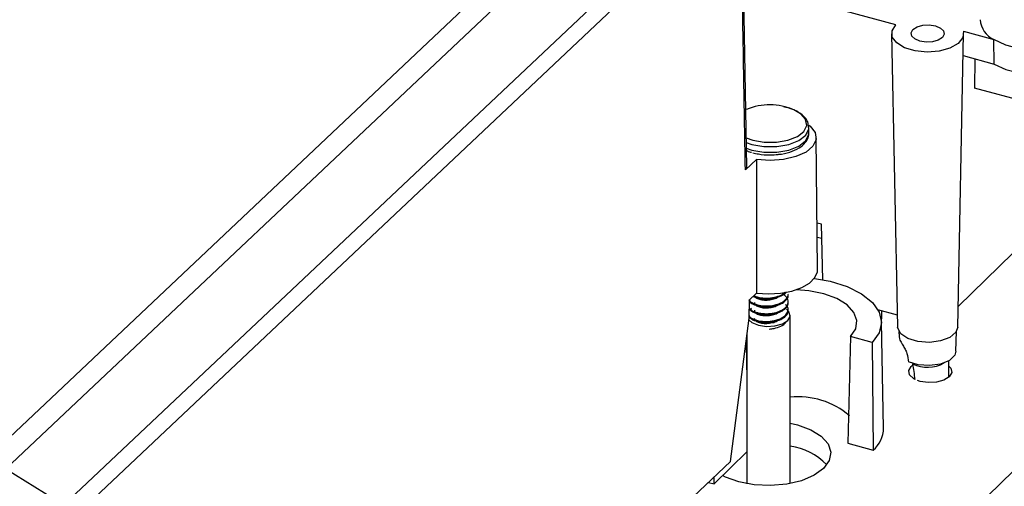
# Model space of a CAD drawing. Header units: millimetres. Extents: x 15 to 398, y 23 to 267.
# Tile 24 of 31: x 304 to 347, y 179 to 200. Entities that reach past the tile are written whole.
import ezdxf

# ---------------------------------------------------------------- set-up
doc = ezdxf.new("R2010")
doc.units = ezdxf.units.MM

msp = doc.modelspace()

# ---------------------------------------------------------------- linework, layer by layer
at = {"color": 7, "linetype": 'Continuous', "lineweight": 25}
for p, q in [((302.1874, 180.3093), (328.7729, 205.4053)), ((329.6587, 205.0057), (303.083, 179.919)), ((305.643, 178.3272), (332.224, 203.419)), ((335.7437, 193.2219), (335.5676, 203.2915)), ((332.5924, 202.8095), (305.9935, 177.7009)), ((342.3084, 199.4901), (335.6022, 201.3127)), ((345.2883, 199.207), (346.6333, 198.8414)), ((342.125, 199.0999), (342.3883, 186.1687)), ((345.0365, 186.1687), (345.2998, 199.0999)), ((346.6475, 197.7619), (346.6333, 198.8414)), ((345.2801, 198.1335), (346.6475, 197.7619)), ((345.7894, 197.9951), (345.7782, 196.6995)), ((349.2829, 195.747), (345.7782, 196.6995)), ((338.4729, 194.7089), (338.4753, 194.9571)), ((338.8614, 188.7016), (338.7987, 194.5244)), ((352.0843, 193.937), (345.0549, 187.0761)), ((336.1674, 193.5563), (335.6814, 193.0976)), ((336.1674, 193.5563), (336.1723, 187.6642)), ((339.0319, 190.6993), (338.8393, 190.7516)), ((339.0995, 188.2528), (339.0319, 190.6993)), ((339.0494, 190.0648), (338.8461, 190.1201)), ((335.8574, 187.3669), (336.1723, 187.6642)), ((336.0205, 187.5196), (336.2845, 187.4316)), ((336.0532, 187.5518), (336.285, 187.4745)), ((335.842, 186.5659), (335.8574, 187.3669)), ((336.2813, 187.0883), (336.2817, 187.1312)), ((336.2845, 187.4316), (336.285, 187.4745)), ((335.8582, 186.9152), (335.8485, 186.9055)), ((335.9494, 186.9879), (335.8967, 186.9494)), ((336.2781, 186.745), (336.2785, 186.7879)), ((337.6531, 179.2694), (337.6531, 186.6863)), ((342.3777, 186.692), (341.5242, 186.924)), ((341.6796, 186.1431), (341.6997, 186.8763)), ((335.022, 180.2365), (335.842, 186.5659)), ((336.2749, 186.4017), (336.2753, 186.4446)), ((341.7698, 181.7137), (341.6745, 186.3942)), ((335.7481, 185.841), (335.7481, 179.263)), ((340.3154, 185.7455), (340.1881, 181.0436)), ((341.2704, 185.4859), (340.3154, 185.7455)), ((342.4464, 185.976), (342.4509, 185.7554)), ((344.9606, 185.1023), (344.9784, 185.976)), ((335.7102, 185.4188), (335.6909, 185.4)), ((335.7102, 185.4188), (335.7481, 183.8844)), ((341.2704, 185.4859), (341.3113, 180.7383)), ((342.9823, 184.4366), (343.056, 184.4974)), ((344.6522, 183.9647), (344.6522, 184.6859)), ((340.1881, 181.0436), (341.3113, 180.7383)), ((334.3006, 179.2568), (335.7481, 180.6695)), ((302.9595, 149.9704), (335.022, 180.2365)), ((348.1959, 180.5187), (337.2286, 169.8142)), ((303.0837, 179.9186), (305.6429, 178.3273)), ((334.0549, 179.3236), (334.3006, 179.2568)), ((334.3006, 179.2568), (334.2981, 179.5532))]:
    msp.add_line(p, q, dxfattribs=at)
at = {"color": 7, "linetype": 'Continuous', "lineweight": 25, "flags": 128}
for points in [[(351.2323, 199.7166), (351.2324, 199.6939), (351.133, 199.3355), (350.851, 199.0038), (350.407, 198.7231), (349.8333, 198.5137), (349.1718, 198.3911), (348.4707, 198.3641), (347.7812, 198.4348), (347.1534, 198.5978), (346.6333, 198.8414)], [(345.2883, 199.207), (345.2616, 198.9301), (345.0568, 198.6737), (344.6974, 198.4673), (344.2248, 198.3346), (343.6933, 198.2909), (343.1639, 198.3412), (342.6976, 198.4797), (342.348, 198.6905), (342.1553, 198.9493), (342.1415, 199.2265), (342.3084, 199.4901)], [(344.3616, 198.932), (344.1811, 198.8175), (343.9292, 198.7473), (343.6443, 198.7321), (343.3698, 198.7741), (343.1475, 198.8671), (343.0111, 198.9968), (342.9815, 199.1435), (343.0632, 199.2849), (343.2437, 199.3994), (343.4956, 199.4697), (343.7804, 199.4849), (344.055, 199.4428), (344.2773, 199.3499), (344.4137, 199.2201), (344.4432, 199.0734), (344.3616, 198.932)], [(346.6475, 197.7619), (347.1635, 197.5195), (347.7867, 197.3572), (348.4716, 197.2869), (349.168, 197.3138), (349.825, 197.4358), (350.3944, 197.644), (350.8346, 197.9232), (351.1134, 198.253), (351.2102, 198.6)], [(338.4768, 195.0733), (338.5323, 195.0268), (338.75, 194.7419), (338.7925, 194.4386), (338.6561, 194.1436), (338.3529, 193.8829), (337.9094, 193.6793), (337.3646, 193.5508), (336.7664, 193.5085), (336.1674, 193.5563)], [(336.1723, 187.6642), (336.7032, 187.6274), (337.234, 187.6571), (337.7322, 187.7514), (338.1671, 187.9047), (338.5121, 188.1074), (338.746, 188.3471), (338.8545, 188.6092), (338.8614, 188.7016)], [(338.7201, 188.3113), (339.4111, 188.1878), (340.1689, 187.9521), (340.803, 187.6341), (341.2804, 187.2502), (341.5761, 186.8205), (341.6747, 186.3675), (341.571, 185.9147), (341.2704, 185.4859)], [(340.3154, 185.7455), (340.541, 186.091), (340.5908, 186.4547), (340.4616, 186.8131), (340.1617, 187.1433), (339.7102, 187.4241), (339.1363, 187.6374), (338.4766, 187.7696), (337.9293, 187.8108)], [(335.8316, 186.4854), (335.9675, 186.373), (336.256, 186.2524), (336.6123, 186.1978), (336.9819, 186.2176), (337.3087, 186.3087), (337.543, 186.4573), (337.649, 186.6408), (337.6106, 186.8312), (337.4974, 186.9551)], [(345.0365, 186.1687), (344.9534, 185.938), (344.6885, 185.715), (344.2802, 185.5598), (343.7885, 185.495), (343.2856, 185.5303), (342.8454, 185.6604), (342.5326, 185.8663), (342.3931, 186.1176), (342.3883, 186.1687)], [(342.4509, 185.7554), (342.451, 185.7509), (342.4724, 185.6426)], [(344.9606, 185.1023), (344.9113, 184.9301), (344.6759, 184.7003), (344.2832, 184.5373), (343.7973, 184.4676), (343.2975, 184.5027), (342.8654, 184.6368)], [(344.6522, 184.4506), (344.7347, 184.3525), (344.7731, 184.1622), (344.6671, 183.9787), (344.4329, 183.8301), (344.1061, 183.739), (343.7364, 183.7192), (343.3802, 183.7738), (343.2579, 183.8134)], [(343.1514, 183.8606), (343.0916, 183.8944), (342.9147, 184.0627), (342.8763, 184.2531), (342.9823, 184.4366)], [(337.6531, 181.9337), (337.9729, 181.8598), (338.5612, 181.6451), (339.0216, 181.3592), (339.3227, 181.0218), (339.444, 180.6557), (339.3771, 180.2859), (339.1267, 179.9376), (338.7098, 179.6346), (338.1549, 179.3974), (337.4996, 179.2424), (336.7888, 179.1799), (336.0708, 179.2144), (335.3946, 179.3433), (334.8062, 179.558), (334.6769, 179.624)]]:
    msp.add_lwpolyline(points, dxfattribs=at)
at = {"color": 8, "linetype": 'Continuous', "lineweight": 25, "flags": 128}
for points in [[(335.715, 194.509), (336.0032, 194.4096), (336.5115, 194.3215), (337.0469, 194.3205), (337.5515, 194.4069), (337.9705, 194.5712), (338.2587, 194.7956), (338.3846, 195.0559), (338.3348, 195.3237), (338.1145, 195.5702), (337.8142, 195.7412)], [(335.7159, 194.2986), (335.9608, 194.218), (336.4965, 194.1251), (337.0608, 194.1241), (337.5927, 194.2151), (338.0344, 194.3883), (338.3381, 194.6249), (338.4708, 194.8992), (338.4753, 194.9588)], [(335.7202, 194.0478), (335.9585, 193.9698), (336.4942, 193.8769), (337.0585, 193.8759), (337.5903, 193.967), (338.032, 194.1401), (338.3357, 194.3767), (338.4685, 194.651), (338.4729, 194.7089)]]:
    msp.add_lwpolyline(points, dxfattribs=at)
at = {"color": 7, "linetype": 'Continuous', "lineweight": 25}
for centre, radius, start, end in [((347.0637, 199.7888), 1.0406, 183.97939, 245.56894), ((336.7448, 193.2684), 2.6941, 66.61331, 112.30769), ((337.9956, 179.6021), 3.4948, 49.52616, 95.62391), ((340.4707, 181.7289), 1.2992, 310.31707, 359.32976), ((337.3062, 178.2495), 2.6874, 43.27989, 82.58386)]:
    msp.add_arc(centre, radius, start, end, dxfattribs=at)
at = {"color": 8, "linetype": 'Continuous', "lineweight": 25}
msp.add_arc((343.7089, 185.9049), 1.5085, 244.04771, 299.26537, dxfattribs=at)
at = {"color": 7, "linetype": 'Continuous', "lineweight": 25}
for centre, major_axis, ratio, start_param, end_param in [((343.6048, 184.1684), (-1.0429, 6.2912), 0.1028054, 1.444625, 1.479243), ((343.7124, 183.5479), (-0.7975, 4.8129), 0.1033077, 1.3442706, 1.488675)]:
    msp.add_ellipse(centre, major_axis=major_axis, ratio=ratio, start_param=start_param, end_param=end_param, dxfattribs=at)
for points, knots in [([(335.6814, 193.0976), (335.6549, 194.6176), (335.5962, 197.9734), (335.5388, 201.3305), (335.5075, 203.167)], [0, 0, 0, 0, 0.452949, 1, 1, 1, 1]), ([(338.4619, 194.958), (338.4571, 195.0431), (338.4463, 195.2298), (338.2534, 195.4796), (337.9485, 195.6917), (337.6384, 195.8275), (337.4237, 195.8615), (337.3756, 195.8691)], [0, 0, 0, 0, 0.189702, 0.4165281, 0.6601354, 0.9238696, 1, 1, 1, 1]), ([(337.1183, 193.7817), (337.1719, 193.785), (337.3983, 193.7988), (337.7596, 193.9083), (338.1381, 194.0989), (338.3731, 194.3488), (338.4864, 194.5705), (338.4636, 194.6889), (338.4596, 194.7099)], [0, 0, 0, 0, 0.0727666, 0.3072269, 0.5458899, 0.7608871, 0.9576458, 1, 1, 1, 1]), ([(335.731, 193.9507), (335.7424, 193.9443), (335.8047, 193.9094), (335.8844, 193.8885), (335.9495, 193.8714)], [0, 0, 0, 0, 0.1832079, 1, 1, 1, 1]), ([(336.0038, 193.8535), (336.0868, 193.8338), (336.3278, 193.7765), (336.7161, 193.7388), (337.0018, 193.7693), (337.1183, 193.7817)], [0, 0, 0, 0, 0.2373444, 0.689116, 1, 1, 1, 1]), ([(335.7391, 193.2222), (335.7361, 193.1943), (335.7316, 193.1507), (335.6947, 193.1117), (335.6814, 193.0976)], [0, 0, 0, 0, 0.6396556, 1, 1, 1, 1]), ([(336.0917, 187.5481), (336.0933, 187.5373), (336.1002, 187.492), (336.207, 187.4257), (336.3945, 187.3666), (336.6348, 187.3495), (336.8755, 187.3862), (337.051, 187.4376), (337.1108, 187.4857), (337.1227, 187.4952)], [0, 0, 0, 0, 0.0573847, 0.240517, 0.4188891, 0.5972598, 0.7803922, 0.9561669, 1, 1, 1, 1]), ([(336.2785, 186.7879), (336.3853, 186.7731), (336.6018, 186.7431), (336.9536, 186.7858), (337.2619, 186.8861), (337.4834, 187.0433), (337.585, 187.2349), (337.5411, 187.4255), (337.4484, 187.5595), (337.3534, 187.6056), (337.3492, 187.6076)], [0, 0, 0, 0, 0.1407347, 0.2851843, 0.4238905, 0.5670806, 0.7102706, 0.8489768, 0.9934264, 1, 1, 1, 1]), ([(336.2813, 187.0883), (336.3882, 187.0735), (336.6047, 187.0435), (336.956, 187.0861), (337.2664, 187.1865), (337.4796, 187.3438), (337.5783, 187.4862), (337.5598, 187.5642), (337.5566, 187.5778)], [0, 0, 0, 0, 0.1900595, 0.3851359, 0.5724559, 0.7658313, 0.9592067, 1, 1, 1, 1]), ([(336.2817, 187.1312), (336.3886, 187.1164), (336.6051, 187.0864), (336.9564, 187.1291), (337.2668, 187.2294), (337.48, 187.3867), (337.5787, 187.5291), (337.5602, 187.6072), (337.557, 187.6208)], [0, 0, 0, 0, 0.1900595, 0.3851359, 0.5724559, 0.7658313, 0.9592067, 1, 1, 1, 1]), ([(336.2845, 187.4316), (336.3912, 187.4168), (336.6073, 187.3869), (336.9618, 187.4291), (337.2602, 187.5311), (337.4439, 187.6381), (337.4784, 187.7096), (337.4825, 187.7181)], [0, 0, 0, 0, 0.239985, 0.4863047, 0.7228306, 0.9670025, 1, 1, 1, 1]), ([(336.285, 187.4745), (336.3919, 187.4596), (336.6087, 187.4295), (336.9581, 187.4731), (337.2573, 187.5645), (337.3771, 187.6635), (337.4323, 187.7092)], [0, 0, 0, 0, 0.2593796, 0.5256061, 0.781247, 1, 1, 1, 1]), ([(335.8379, 187.3661), (335.8405, 187.3467), (335.85, 187.2757), (335.9994, 187.168), (336.1882, 187.1146), (336.2813, 187.0883)], [0, 0, 0, 0, 0.15982492, 0.58538462, 1, 1, 1, 1]), ([(335.8445, 187.3829), (335.8463, 187.3724), (335.8568, 187.3104), (336.0014, 187.211), (336.1891, 187.1576), (336.2817, 187.1312)], [0, 0, 0, 0, 0.0942154, 0.5530073, 1, 1, 1, 1]), ([(336.0773, 187.2495), (336.0793, 187.2233), (336.0842, 187.1624), (336.2016, 187.0821), (336.3918, 187.0233), (336.6314, 187.0061), (336.8723, 187.0429), (337.0478, 187.0943), (337.1076, 187.1424), (337.1195, 187.152)], [0, 0, 0, 0, 0.12729764, 0.29684737, 0.46198979, 0.62713096, 0.79668062, 0.95941834, 1, 1, 1, 1]), ([(336.2753, 186.4446), (336.3821, 186.4298), (336.5985, 186.3998), (336.9505, 186.4425), (337.2582, 186.5427), (337.4819, 186.7006), (337.5756, 186.8896), (337.5636, 187.0505), (337.4797, 187.1309), (337.4541, 187.1554)], [0, 0, 0, 0, 0.1546923, 0.313468, 0.4659306, 0.6233217, 0.7807129, 0.9331755, 1, 1, 1, 1]), ([(336.2781, 186.745), (336.3849, 186.7302), (336.6015, 186.7002), (336.9527, 186.7429), (337.2632, 186.8432), (337.4764, 187.0005), (337.5751, 187.1429), (337.5566, 187.221), (337.5533, 187.2346)], [0, 0, 0, 0, 0.1900595, 0.3851361, 0.5724561, 0.7658315, 0.9592069, 1, 1, 1, 1]), ([(335.844, 186.6709), (335.8444, 186.6689), (335.8562, 186.6157), (335.9971, 186.5247), (336.1833, 186.4711), (336.2753, 186.4446)], [0, 0, 0, 0, 0.0194438, 0.5161082, 1, 1, 1, 1]), ([(335.8496, 186.9641), (335.8957, 186.917), (335.9869, 186.8234), (336.1816, 186.771), (336.2781, 186.745)], [0, 0, 0, 0, 0.5043964, 1, 1, 1, 1]), ([(335.8505, 187.0067), (335.8964, 186.9597), (335.9875, 186.8662), (336.182, 186.8139), (336.2785, 186.7879)], [0, 0, 0, 0, 0.5037646, 1, 1, 1, 1]), ([(336.074, 186.9062), (336.0761, 186.8801), (336.0809, 186.8192), (336.1983, 186.7388), (336.3886, 186.68), (336.6282, 186.6629), (336.8691, 186.6996), (337.0445, 186.751), (337.1043, 186.7991), (337.1163, 186.8087)], [0, 0, 0, 0, 0.1272976, 0.2968472, 0.4619896, 0.6271308, 0.7966803, 0.9594183, 1, 1, 1, 1]), ([(336.2749, 186.4017), (336.3817, 186.3869), (336.5983, 186.3569), (336.9495, 186.3996), (337.26, 186.4999), (337.4732, 186.6572), (337.5718, 186.7996), (337.5533, 186.8777), (337.5501, 186.8913)], [0, 0, 0, 0, 0.19005954, 0.3851359, 0.57245593, 0.76583132, 0.95920673, 1, 1, 1, 1]), ([(335.8653, 186.6058), (335.9065, 186.5642), (335.9935, 186.4765), (336.1778, 186.4275), (336.2749, 186.4017)], [0, 0, 0, 0, 0.4738394, 1, 1, 1, 1]), ([(336.0708, 186.5629), (336.0729, 186.5368), (336.0777, 186.4759), (336.1951, 186.3955), (336.3854, 186.3368), (336.625, 186.3196), (336.8659, 186.3563), (337.0413, 186.4077), (337.1011, 186.4558), (337.113, 186.4654)], [0, 0, 0, 0, 0.1272976, 0.2968473, 0.4619896, 0.6271307, 0.7966803, 0.959418, 1, 1, 1, 1]), ([(336.7339, 186.0779), (336.8051, 186.0868), (336.9876, 186.1097), (337.2501, 186.2012), (337.4432, 186.3196), (337.4807, 186.4049), (337.4902, 186.4266)], [0, 0, 0, 0, 0.2111448, 0.5419237, 0.8833954, 1, 1, 1, 1]), ([(342.4724, 185.6426), (342.5006, 185.5831), (342.5471, 185.4849), (342.6668, 185.2909), (342.7615, 185.1057), (342.814, 184.9551), (342.8283, 184.8744), (342.832, 184.8537)], [0, 0, 0, 0, 0.320184, 0.5278513, 0.7361146, 0.9320707, 1, 1, 1, 1])]:
    msp.add_open_spline(points, degree=3, knots=knots, dxfattribs=at)

doc.saveas('drawing.dxf')
